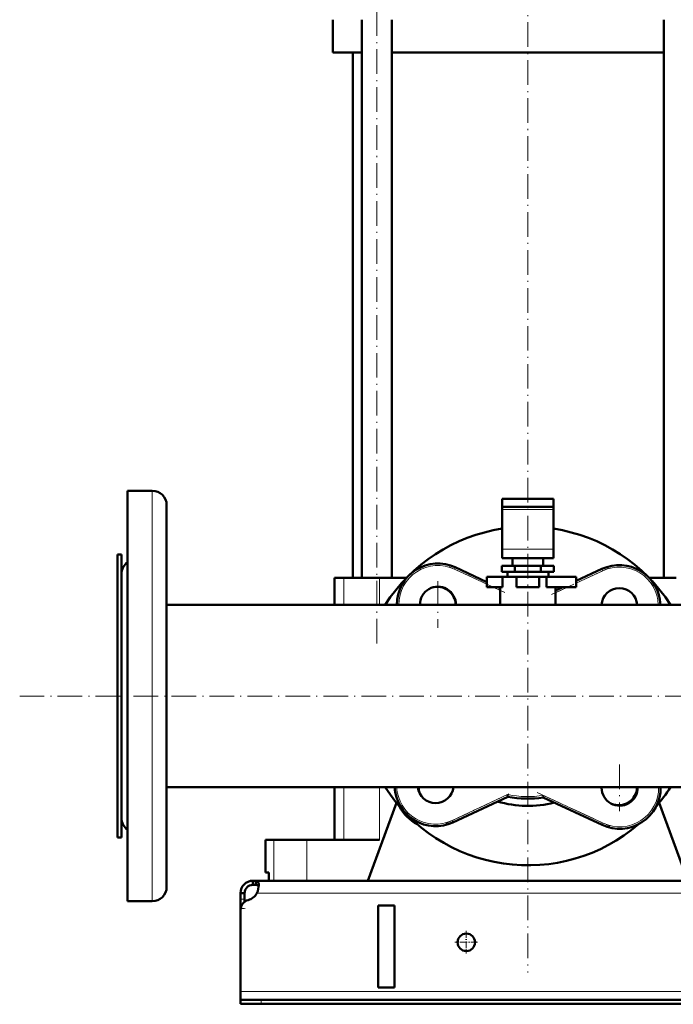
# Model space of a CAD drawing. Extents: x -1595 to 1972, y -1757 to 691.
# Tile 34 of 59: x -256 to 62, y -393 to 87. Entities that reach past the tile are written whole.
import ezdxf

# ---------------------------------------------------------------- set-up
doc = ezdxf.new("R2010")
doc.units = 0
doc.linetypes.add('DASHDOT', pattern=[18.5, 12, -3, 0.5, -3])

msp = doc.modelspace()

# ---------------------------------------------------------------- linework, layer by layer
at = {"color": 7, "linetype": 'DASHDOT', "lineweight": 18}
for p, q in [((-81.97, -216.75), (-81.97, 166.05)), ((-8.43, 159.9), (-8.43, -377.1)), ((-19.67, -192), (-46.82, -179.34)), ((30.8, -180.07), (2.73, -193.16)), ((-52.24, -186.4), (-52.24, -209.15)), ((-40.87, -197.78), (-63.62, -197.78)), ((-256.04, -242.35), (603.17, -242.35)), ((36.27, -275.69), (36.27, -298.44)), ((47.65, -287.06), (24.9, -287.06)), ((-48.46, -304.44), (-15.41, -289.02)), ((-3.84, -289.32), (31.54, -305.82))]:
    msp.add_line(p, q, dxfattribs=at)
at = {"color": 7, "lineweight": 50}
for p, q in [((-103.43, 71.15), (-103.43, 87.15)), ((-89.27, -184.85), (-89.27, 87.15)), ((-74.67, -184.85), (-74.67, 87.15)), ((57.8, -184.85), (57.8, 87.15)), ((-89.27, 71.15), (-103.43, 71.15)), ((-93.78, -184.85), (-93.78, 71.15)), ((-8.43, 71.15), (-74.67, 71.15)), ((57.8, 71.15), (-8.43, 71.15)), ((-203.43, -142.35), (-191.43, -142.35)), ((-203.43, -290.29), (-203.43, -142.35)), ((-203.43, -142.35), (-191.43, -142.35)), ((-20.93, -146.25), (-20.93, -150.25)), ((-8.43, -146.25), (-20.93, -146.25)), ((4.07, -146.25), (-8.43, -146.25)), ((4.07, -146.25), (4.07, -150.25)), ((-184.43, -286.94), (-184.43, -149.35)), ((-20.93, -151.42), (-20.93, -150.25)), ((-8.43, -150.25), (-20.93, -150.25)), ((-20.93, -170.86), (-20.93, -151.42)), ((4.07, -150.25), (-8.43, -150.25)), ((4.07, -151.42), (4.07, -150.25)), ((4.07, -170.86), (4.07, -151.42)), ((-20.93, -170.86), (-20.93, -175.25)), ((4.07, -170.86), (4.07, -175.25)), ((-206.43, -173.35), (-208.43, -173.35)), ((-208.43, -173.35), (-208.43, -302.91)), ((-206.43, -173.35), (-208.43, -173.35)), ((-206.43, -173.35), (-206.43, -302.91)), ((-20.93, -175.25), (4.07, -175.25)), ((-15.93, -178.85), (-15.93, -175.25)), ((-0.93, -175.25), (-0.93, -178.85)), ((-43.79, -179.65), (-28.43, -186.81)), ((-14.79, -178.85), (-21.14, -178.85)), ((-21.14, -181.85), (-21.14, -178.85)), ((-14.79, -181.85), (-21.14, -181.85)), ((-18.43, -181.85), (-18.43, -184.35)), ((-2.08, -178.85), (-14.79, -178.85)), ((-14.79, -181.85), (-14.79, -178.85)), ((-2.08, -181.85), (-14.79, -181.85)), ((4.27, -178.85), (-2.08, -178.85)), ((-2.08, -181.85), (-2.08, -178.85)), ((4.27, -181.85), (-2.08, -181.85)), ((1.57, -181.85), (1.57, -184.35)), ((4.27, -181.85), (4.27, -178.85)), ((15.07, -186.3), (27.69, -180.42)), ((-206.43, -270.88), (-206.43, -182.85)), ((-100.39, -184.85), (-102.68, -184.85)), ((-102.68, -184.85), (-102.68, -197.9)), ((-98.05, -184.85), (-100.39, -184.85)), ((-80.68, -184.85), (-98.05, -184.85)), ((-67.6, -184.85), (-80.68, -184.85)), ((-28.43, -184.35), (-20.76, -184.35)), ((-28.43, -189.35), (-28.43, -184.35)), ((-13.93, -184.35), (-20.76, -184.35)), ((-20.76, -189.35), (-20.76, -184.35)), ((-18.43, -184.35), (-8.43, -184.35)), ((-13.93, -184.35), (-2.93, -184.35)), ((-13.93, -189.35), (-13.93, -184.35)), ((-8.43, -184.35), (1.57, -184.35)), ((0.63, -184.35), (-2.93, -184.35)), ((-2.93, -189.35), (-2.93, -184.35)), ((0.63, -189.35), (0.63, -184.35)), ((0.63, -184.35), (15.07, -184.35)), ((15.07, -189.35), (15.07, -184.35)), ((63.81, -184.85), (50.73, -184.85)), ((-28.43, -189.35), (-20.76, -189.35)), ((-22.98, -189.35), (-21.93, -189.84)), ((-21.93, -189.35), (-21.93, -197.9)), ((-13.93, -189.35), (-2.93, -189.35)), ((0.63, -189.35), (15.07, -189.35)), ((5.07, -197.9), (5.07, -189.35)), ((5.07, -190.97), (8.53, -189.35)), ((-184.43, -197.9), (-102.69, -197.9)), ((138.12, -197.9), (-184.43, -197.9)), ((-206.43, -301.85), (-206.43, -270.88)), ((487.57, -286.8), (-184.43, -286.8)), ((-184.43, -335.35), (-184.43, -286.94)), ((-102.68, -286.8), (-102.68, -312.35)), ((-203.43, -342.35), (-203.43, -290.29)), ((-18.14, -291.4), (-44.94, -303.9)), ((-18.14, -291.4), (-18.27, -290.36)), ((-0.92, -291.78), (-0.77, -290.75)), ((27.82, -305.19), (-0.92, -291.78)), ((-86.43, -332.35), (-72.5, -294.34)), ((55.63, -294.34), (69.57, -332.35)), ((-208.43, -302.91), (-208.43, -311.35)), ((-206.43, -302.91), (-206.43, -311.35)), ((-206.43, -311.35), (-208.43, -311.35)), ((-136.28, -312.35), (-132.23, -312.35)), ((-136.28, -328.35), (-136.28, -312.35)), ((-132.23, -312.35), (-116.19, -312.35)), ((-116.19, -312.35), (-80.68, -312.35)), ((-134.72, -328.35), (-136.28, -328.35)), ((-134.72, -328.35), (-134.72, -332.35)), ((-142.43, -332.35), (-142.43, -334.35)), ((-140.9, -332.35), (-142.43, -332.35)), ((-140.9, -334.35), (-142.43, -334.35)), ((-140.9, -332.35), (-140.9, -334.35)), ((444.03, -332.35), (-140.9, -332.35)), ((-132.23, -332.35), (-134.72, -332.35)), ((-116.19, -332.35), (-132.23, -332.35)), ((-86.43, -332.35), (-116.19, -332.35)), ((-148.43, -338.35), (-146.43, -338.35)), ((-148.43, -341.34), (-148.43, -338.35)), ((-146.43, -341.34), (-146.43, -338.35)), ((-203.43, -342.35), (-191.43, -342.35)), ((-148.43, -345.87), (-148.43, -341.34)), ((-146.43, -342.6), (-146.43, -341.34)), ((-81.43, -384.35), (-81.43, -344.35)), ((-73.43, -344.35), (-81.43, -344.35)), ((-73.43, -344.35), (-73.43, -384.35)), ((-148.43, -345.87), (-148.43, -346.6)), ((-148.43, -346.6), (-148.43, -386.35)), ((-148.43, -386.35), (-148.43, -390.35)), ((-73.43, -384.35), (-81.43, -384.35)), ((-148.43, -390.35), (-148.43, -392.35)), ((-148.43, -390.35), (-138.43, -390.35)), ((-148.43, -392.35), (-138.43, -392.35)), ((441.57, -390.35), (-138.43, -390.35)), ((-138.43, -392.35), (441.57, -392.35))]:
    msp.add_line(p, q, dxfattribs=at)
at = {"color": 7, "lineweight": 18}
for p, q in [((-191.43, -290.29), (-191.43, -142.35)), ((-20.93, -151.42), (4.07, -151.42)), ((-20.93, -170.86), (4.07, -170.86)), ((-43.79, -179.65), (-44.21, -180.56)), ((-28.43, -187.91), (-44.21, -180.56)), ((28.11, -181.32), (15.07, -187.41)), ((27.69, -180.42), (28.11, -181.32)), ((-98.05, -184.85), (-98.05, -197.9)), ((-80.68, -184.85), (-80.68, -197.9)), ((-21.93, -190.94), (-25.35, -189.35)), ((10.9, -189.35), (5.07, -192.07)), ((-98.05, -286.8), (-98.05, -312.35)), ((-80.68, -286.8), (-80.68, -312.35)), ((-191.43, -342.35), (-191.43, -290.29)), ((-45.36, -302.99), (-18.27, -290.36)), ((-0.77, -290.75), (28.24, -304.28)), ((-45.36, -302.99), (-44.94, -303.9)), ((28.24, -304.28), (27.82, -305.19)), ((-132.23, -312.35), (-132.23, -332.35)), ((-116.19, -312.35), (-116.19, -332.35)), ((443.54, -338.35), (-140.41, -338.35)), ((-148.43, -341.34), (-146.43, -341.34)), ((-148.43, -345.87), (-148.38, -345.87)), ((451.57, -386.35), (-148.43, -386.35)), ((-138.43, -390.35), (-138.43, -392.35))]:
    msp.add_line(p, q, dxfattribs=at)
at = {"color": 7, "linetype": 'DASHDOT', "lineweight": 18, "ltscale": 0.06}
msp.add_line((-148.63, -345.87), (-146.23, -345.87), dxfattribs=at)
at = {"color": 7, "linetype": 'DASHDOT', "lineweight": 18, "ltscale": 0.27625}
for p, q in [((-38.43, -356.83), (-38.43, -367.88)), ((-32.91, -362.35), (-43.96, -362.35))]:
    msp.add_line(p, q, dxfattribs=at)
at = {"color": 7, "linetype": 'DASHDOT', "lineweight": 18, "ltscale": 0.060015}
msp.add_line((-138.43, -390.15), (-138.43, -392.55), dxfattribs=at)
at = {"color": 7, "lineweight": 50}
for points in [[(-139.56, -334.47), (-139.58, -334.02), (-139.63, -333.61), (-139.76, -333.14), (-139.95, -332.78), (-140.22, -332.52), (-140.53, -332.39), (-140.9, -332.35)], [(-139.6, -335.29), (-139.74, -334.91), (-139.97, -334.63), (-140.28, -334.44), (-140.69, -334.36), (-140.9, -334.35)], [(-140.41, -338.35), (-140.04, -337.36), (-139.78, -336.36), (-139.61, -335.38), (-139.56, -334.47)]]:
    msp.add_lwpolyline(points, dxfattribs=at)
msp.add_circle((-38.43, -362.35), 4.25, dxfattribs=at)
for centre, radius, start, end in [((-191.43, -149.35), 7, 0, 90), ((-191.43, -149.35), 7, 0, 90), ((-8.43, -242.35), 82.5, 98.7148, 147.399), ((-8.43, -242.35), 82.5, 32.601, 81.2853), ((-199.43, -182.85), 7, 124.8499, 180), ((-52.24, -197.78), 20, 65, 180.3637), ((36.14, -198.54), 20, 1.8385, 115), ((-52.24, -197.78), 8.75, 359.1686, 180.8314), ((-52.63, -198.16), 9, 1.6277, 105.8164), ((-8.43, -242.35), 53.5, 74.8027, 75.3842), ((36.14, -198.54), 8.75, 4.2053, 175.7947), ((35.76, -198.16), 9, 1.6277, 15.8154), ((-8.43, -242.35), 82.5, 212.6013, 310.7565), ((-53.39, -285.77), 20, 182.9558, 295), ((-53.39, -285.77), 8.75, 186.7688, 353.2312), ((-52.63, -286.55), 9, 181.63, 207.8137), ((36.27, -287.06), 8.75, 178.304, 180), ((36.27, -287.06), 8.75, 180, 1.696), ((36.27, -287.06), 20, 245, 0.7419), ((35.76, -286.55), 9, 247.269, 358.37), ((-8.43, -242.35), 82.5, 319.2434, 327.3987), ((-8.43, -242.35), 50, 258.8069, 278.6429), ((-53.14, -287.06), 20, 207.2291, 242.7676), ((-8.43, -242.35), 53.5, 253.9586, 283.9182), ((-199.43, -301.85), 7, 180, 235.1501), ((-191.43, -335.35), 7, 270, 360), ((-191.43, -335.35), 7, 270, 360), ((-142.43, -338.35), 6, 90, 180), ((-142.43, -338.35), 4, 90, 180), ((-146.56, -335.01), 7, 285.0849, 331.513), ((-143.43, -346.6), 5, 105.0849, 180)]:
    msp.add_arc(centre, radius, start, end, dxfattribs=at)
at = {"color": 7, "lineweight": 18}
for centre, radius, start, end in [((-52.24, -197.78), 19, 65, 180.3829), ((36.14, -198.54), 19, 1.9353, 115), ((-53.39, -285.77), 19, 183.1115, 295), ((36.27, -287.06), 19, 245, 0.7809), ((-8.43, -242.35), 49, 258.4265, 278.9948)]:
    msp.add_arc(centre, radius, start, end, dxfattribs=at)

doc.saveas('drawing.dxf')
